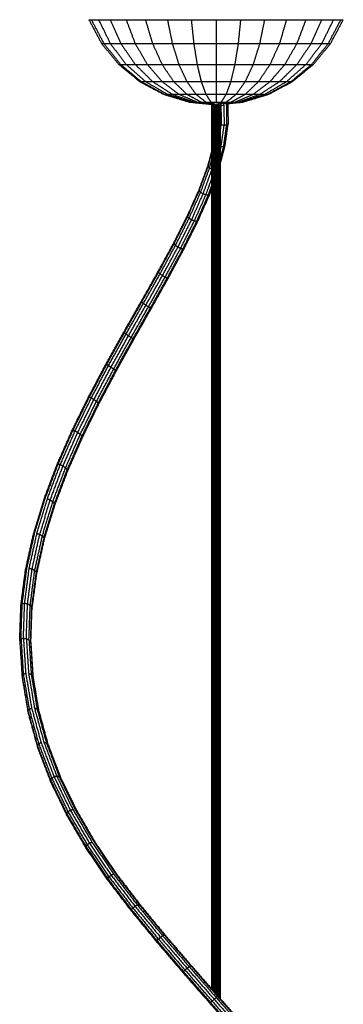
# Model space of a CAD drawing. Header units: millimetres. Extents: x 135 to 219, y 0 to 223.
# Tile 10 of 10: x 173 to 180, y 201 to 223. Entities that reach past the tile are written whole.
import ezdxf

# ---------------------------------------------------------------- set-up
doc = ezdxf.new("R2010")
doc.units = ezdxf.units.MM
doc.header["$MEASUREMENT"] = 0
doc.layers.add('Make2D$visible$lines', color=7, linetype='Continuous', true_color=0x000000)

msp = doc.modelspace()

# ---------------------------------------------------------------- linework, layer by layer
at = {"layer": 'Make2D$visible$lines'}
for points in [[(174.271, 222.622), (174.413, 222.355), (174.555, 222.089)], [(174.271, 222.622), (174.298, 222.622), (174.325, 222.622)], [(174.325, 222.622), (174.465, 222.355), (174.605, 222.089)], [(174.325, 222.622), (174.406, 222.622), (174.487, 222.622)], [(174.487, 222.622), (174.619, 222.355), (174.75, 222.089)], [(174.487, 222.622), (174.619, 222.622), (174.75, 222.622)], [(174.75, 222.622), (174.869, 222.355), (174.987, 222.089)], [(174.75, 222.622), (174.927, 222.622), (175.104, 222.622)], [(175.104, 222.622), (175.205, 222.355), (175.306, 222.089)], [(175.104, 222.622), (175.32, 222.622), (175.536, 222.622)], [(175.536, 222.622), (175.615, 222.355), (175.694, 222.089)], [(175.536, 222.622), (175.782, 222.622), (176.028, 222.622)], [(176.028, 222.622), (176.082, 222.355), (176.137, 222.089)], [(176.028, 222.622), (176.295, 222.622), (176.562, 222.622)], [(176.562, 222.622), (176.589, 222.355), (176.617, 222.089)], [(176.562, 222.622), (176.839, 222.622), (177.117, 222.622)], [(177.117, 222.622), (177.117, 222.355), (177.117, 222.089)], [(177.117, 222.622), (177.395, 222.622), (177.672, 222.622)], [(177.617, 222.089), (177.644, 222.355), (177.672, 222.622)], [(177.672, 222.622), (177.939, 222.622), (178.206, 222.622)], [(178.097, 222.089), (178.152, 222.355), (178.206, 222.622)], [(178.206, 222.622), (178.452, 222.622), (178.698, 222.622)], [(178.54, 222.089), (178.619, 222.355), (178.698, 222.622)], [(178.698, 222.622), (178.914, 222.622), (179.13, 222.622)], [(178.928, 222.089), (179.029, 222.355), (179.13, 222.622)], [(179.13, 222.622), (179.307, 222.622), (179.484, 222.622)], [(179.247, 222.089), (179.365, 222.355), (179.484, 222.622)], [(179.484, 222.089), (179.615, 222.355), (179.747, 222.622)], [(179.484, 222.622), (179.615, 222.622), (179.747, 222.622)], [(179.629, 222.089), (179.769, 222.355), (179.908, 222.622)], [(179.678, 222.089), (179.821, 222.355), (179.963, 222.622)], [(179.747, 222.622), (179.828, 222.622), (179.908, 222.622)], [(179.908, 222.622), (179.936, 222.622), (179.963, 222.622)], [(174.555, 222.089), (174.58, 222.089), (174.605, 222.089)], [(174.555, 222.089), (174.747, 221.856), (174.939, 221.622)], [(174.605, 222.089), (174.678, 222.089), (174.75, 222.089)], [(174.605, 222.089), (174.793, 221.856), (174.98, 221.622)], [(174.75, 222.089), (174.869, 222.089), (174.987, 222.089)], [(174.75, 222.089), (174.927, 221.856), (175.104, 221.622)], [(174.987, 222.089), (175.146, 222.089), (175.306, 222.089)], [(174.987, 222.089), (175.146, 221.856), (175.306, 221.622)], [(175.306, 222.089), (175.5, 222.089), (175.694, 222.089)], [(175.306, 222.089), (175.441, 221.856), (175.577, 221.622)], [(175.694, 222.089), (175.915, 222.089), (176.137, 222.089)], [(175.694, 222.089), (175.8, 221.856), (175.907, 221.622)], [(176.137, 222.089), (176.377, 222.089), (176.617, 222.089)], [(176.137, 222.089), (176.21, 221.856), (176.283, 221.622)], [(176.617, 222.089), (176.867, 222.089), (177.117, 222.089)], [(176.617, 222.089), (176.655, 221.856), (176.692, 221.622)], [(177.117, 222.089), (177.367, 222.089), (177.617, 222.089)], [(177.117, 222.089), (177.117, 221.856), (177.117, 221.622)], [(177.542, 221.622), (177.579, 221.856), (177.617, 222.089)], [(177.617, 222.089), (177.857, 222.089), (178.097, 222.089)], [(177.951, 221.622), (178.024, 221.856), (178.097, 222.089)], [(178.097, 222.089), (178.319, 222.089), (178.54, 222.089)], [(178.327, 221.622), (178.434, 221.856), (178.54, 222.089)], [(178.54, 222.089), (178.734, 222.089), (178.928, 222.089)], [(178.657, 221.622), (178.793, 221.856), (178.928, 222.089)], [(178.928, 222.089), (179.088, 222.089), (179.247, 222.089)], [(178.928, 221.622), (179.088, 221.856), (179.247, 222.089)], [(179.13, 221.622), (179.307, 221.856), (179.484, 222.089)], [(179.247, 222.089), (179.365, 222.089), (179.484, 222.089)], [(179.253, 221.622), (179.441, 221.856), (179.629, 222.089)], [(179.295, 221.622), (179.487, 221.856), (179.678, 222.089)], [(179.484, 222.089), (179.556, 222.089), (179.629, 222.089)], [(179.629, 222.089), (179.654, 222.089), (179.678, 222.089)], [(174.939, 221.622), (174.959, 221.622), (174.98, 221.622)], [(174.939, 221.622), (175.172, 221.431), (175.405, 221.239)], [(174.98, 221.622), (175.042, 221.622), (175.104, 221.622)], [(174.98, 221.622), (175.209, 221.431), (175.438, 221.239)], [(175.104, 221.622), (175.205, 221.622), (175.306, 221.622)], [(175.104, 221.622), (175.32, 221.431), (175.536, 221.239)], [(175.306, 221.622), (175.441, 221.622), (175.577, 221.622)], [(175.306, 221.622), (175.5, 221.431), (175.694, 221.239)], [(175.577, 221.622), (175.742, 221.622), (175.907, 221.622)], [(175.577, 221.622), (175.742, 221.431), (175.907, 221.239)], [(175.907, 221.622), (176.095, 221.622), (176.283, 221.622)], [(175.907, 221.622), (176.036, 221.431), (176.166, 221.239)], [(176.283, 221.622), (176.488, 221.622), (176.692, 221.622)], [(176.283, 221.622), (176.373, 221.431), (176.462, 221.239)], [(176.692, 221.622), (176.904, 221.622), (177.117, 221.622)], [(176.692, 221.622), (176.737, 221.431), (176.783, 221.239)], [(177.117, 221.622), (177.329, 221.622), (177.542, 221.622)], [(177.117, 221.622), (177.117, 221.431), (177.117, 221.239)], [(177.451, 221.239), (177.496, 221.431), (177.542, 221.622)], [(177.542, 221.622), (177.746, 221.622), (177.951, 221.622)], [(177.772, 221.239), (177.861, 221.431), (177.951, 221.622)], [(177.951, 221.622), (178.139, 221.622), (178.327, 221.622)], [(178.068, 221.239), (178.198, 221.431), (178.327, 221.622)], [(178.327, 221.622), (178.492, 221.622), (178.657, 221.622)], [(178.327, 221.239), (178.492, 221.431), (178.657, 221.622)], [(178.54, 221.239), (178.734, 221.431), (178.928, 221.622)], [(178.657, 221.622), (178.793, 221.622), (178.928, 221.622)], [(178.698, 221.239), (178.914, 221.431), (179.13, 221.622)], [(178.796, 221.239), (179.025, 221.431), (179.253, 221.622)], [(178.829, 221.239), (179.062, 221.431), (179.295, 221.622)], [(178.928, 221.622), (179.029, 221.622), (179.13, 221.622)], [(179.13, 221.622), (179.192, 221.622), (179.253, 221.622)], [(179.253, 221.622), (179.274, 221.622), (179.295, 221.622)], [(175.405, 221.239), (175.422, 221.239), (175.438, 221.239)], [(175.405, 221.239), (175.672, 221.097), (175.938, 220.954)], [(175.438, 221.239), (175.487, 221.239), (175.536, 221.239)], [(175.438, 221.239), (175.699, 221.097), (175.961, 220.954)], [(175.536, 221.239), (175.615, 221.239), (175.694, 221.239)], [(175.536, 221.239), (175.782, 221.097), (176.028, 220.954)], [(175.694, 221.239), (175.8, 221.239), (175.907, 221.239)], [(175.694, 221.239), (175.915, 221.097), (176.137, 220.954)], [(175.907, 221.239), (176.036, 221.239), (176.166, 221.239)], [(175.907, 221.239), (176.095, 221.097), (176.283, 220.954)], [(176.166, 221.239), (176.314, 221.239), (176.462, 221.239)], [(176.166, 221.239), (176.314, 221.097), (176.462, 220.954)], [(176.462, 221.239), (176.623, 221.239), (176.783, 221.239)], [(176.462, 221.239), (176.564, 221.097), (176.666, 220.954)], [(176.783, 221.239), (176.95, 221.239), (177.117, 221.239)], [(176.783, 221.239), (176.835, 221.097), (176.887, 220.954)], [(177.117, 221.239), (177.284, 221.239), (177.451, 221.239)], [(177.117, 221.239), (177.117, 221.097), (177.117, 220.954)], [(177.347, 220.954), (177.399, 221.097), (177.451, 221.239)], [(177.451, 221.239), (177.611, 221.239), (177.772, 221.239)], [(177.568, 220.954), (177.67, 221.097), (177.772, 221.239)], [(177.772, 221.239), (177.92, 221.239), (178.068, 221.239)], [(177.772, 220.954), (177.92, 221.097), (178.068, 221.239)], [(177.951, 220.954), (178.139, 221.097), (178.327, 221.239)], [(178.068, 221.239), (178.198, 221.239), (178.327, 221.239)], [(178.097, 220.954), (178.319, 221.097), (178.54, 221.239)], [(178.206, 220.954), (178.452, 221.097), (178.698, 221.239)], [(178.273, 220.954), (178.534, 221.097), (178.796, 221.239)], [(178.296, 220.954), (178.562, 221.097), (178.829, 221.239)], [(178.327, 221.239), (178.434, 221.239), (178.54, 221.239)], [(178.54, 221.239), (178.619, 221.239), (178.698, 221.239)], [(178.698, 221.239), (178.747, 221.239), (178.796, 221.239)], [(178.796, 221.239), (178.812, 221.239), (178.829, 221.239)], [(175.938, 220.954), (175.949, 220.954), (175.961, 220.954)], [(175.938, 220.954), (176.227, 220.867), (176.516, 220.779)], [(175.961, 220.954), (175.994, 220.954), (176.028, 220.954)], [(175.961, 220.954), (176.244, 220.867), (176.527, 220.779)], [(176.028, 220.954), (176.082, 220.954), (176.137, 220.954)], [(176.028, 220.954), (176.295, 220.867), (176.562, 220.779)], [(176.137, 220.954), (176.21, 220.954), (176.283, 220.954)], [(176.137, 220.954), (176.377, 220.867), (176.617, 220.779)], [(176.283, 220.954), (176.373, 220.954), (176.462, 220.954)], [(176.283, 220.954), (176.488, 220.867), (176.692, 220.779)], [(176.462, 220.954), (176.564, 220.954), (176.666, 220.954)], [(176.462, 220.954), (176.623, 220.867), (176.783, 220.779)], [(176.516, 220.779), (176.522, 220.779), (176.527, 220.779)], [(176.516, 220.779), (176.769, 220.754), (177.021, 220.729)], [(176.527, 220.779), (176.545, 220.779), (176.562, 220.779)], [(176.527, 220.779), (176.775, 220.754), (177.023, 220.729)], [(176.562, 220.779), (176.589, 220.779), (176.617, 220.779)], [(176.562, 220.779), (176.795, 220.754), (177.028, 220.729)], [(176.617, 220.779), (176.655, 220.779), (176.692, 220.779)], [(176.617, 220.779), (176.827, 220.754), (177.037, 220.729)], [(176.666, 220.954), (176.776, 220.954), (176.887, 220.954)], [(176.666, 220.954), (176.776, 220.867), (176.887, 220.779)], [(176.692, 220.779), (176.737, 220.779), (176.783, 220.779)], [(176.692, 220.779), (176.871, 220.754), (177.049, 220.729)], [(176.783, 220.779), (176.835, 220.779), (176.887, 220.779)], [(176.783, 220.779), (176.923, 220.754), (177.064, 220.729)], [(176.887, 220.954), (177.002, 220.954), (177.117, 220.954)], [(176.887, 220.954), (176.943, 220.867), (177, 220.779)], [(176.887, 220.779), (176.943, 220.779), (177, 220.779)], [(176.887, 220.779), (176.984, 220.754), (177.08, 220.729)], [(177, 220.779), (177.058, 220.779), (177.117, 220.779)], [(177, 220.779), (177.049, 220.754), (177.098, 220.729)], [(177.117, 220.954), (177.232, 220.954), (177.347, 220.954)], [(177.117, 220.954), (177.117, 220.867), (177.117, 220.779)], [(177.117, 220.779), (177.176, 220.779), (177.234, 220.779)], [(177.117, 220.779), (177.117, 220.767), (177.117, 220.754)], [(177.145, 220.734), (177.19, 220.757), (177.234, 220.779)], [(177.163, 220.743), (177.164, 220.738), (177.165, 220.732)], [(177.164, 220.744), (177.165, 220.735), (177.167, 220.726)], [(177.211, 220.749), (177.218, 220.729), (177.224, 220.71)], [(177.217, 220.746), (177.221, 220.728), (177.224, 220.71)], [(177.224, 220.748), (177.286, 220.763), (177.347, 220.779)], [(177.234, 220.779), (177.291, 220.867), (177.347, 220.954)], [(177.234, 220.779), (177.291, 220.779), (177.347, 220.779)], [(177.281, 220.749), (177.285, 220.727), (177.29, 220.705)], [(177.29, 220.751), (177.37, 220.765), (177.451, 220.779)], [(177.339, 220.751), (177.343, 220.732), (177.347, 220.713)], [(177.346, 220.752), (177.444, 220.766), (177.542, 220.779)], [(177.347, 220.954), (177.458, 220.954), (177.568, 220.954)], [(177.347, 220.779), (177.458, 220.867), (177.568, 220.954)], [(177.347, 220.779), (177.399, 220.779), (177.451, 220.779)], [(177.373, 220.75), (177.376, 220.74), (177.379, 220.73)], [(177.375, 220.751), (177.496, 220.765), (177.617, 220.779)], [(177.375, 220.751), (177.377, 220.74), (177.379, 220.73)], [(177.379, 220.748), (177.526, 220.764), (177.672, 220.779)], [(177.379, 220.746), (177.543, 220.763), (177.706, 220.779)], [(177.379, 220.746), (177.548, 220.762), (177.718, 220.779)], [(177.379, 220.748), (177.379, 220.739), (177.379, 220.73)], [(177.451, 220.779), (177.611, 220.867), (177.772, 220.954)], [(177.451, 220.779), (177.496, 220.779), (177.542, 220.779)], [(177.542, 220.779), (177.746, 220.867), (177.951, 220.954)], [(177.542, 220.779), (177.579, 220.779), (177.617, 220.779)], [(177.568, 220.954), (177.67, 220.954), (177.772, 220.954)], [(177.617, 220.779), (177.857, 220.867), (178.097, 220.954)], [(177.617, 220.779), (177.644, 220.779), (177.672, 220.779)], [(177.672, 220.779), (177.939, 220.867), (178.206, 220.954)], [(177.672, 220.779), (177.689, 220.779), (177.706, 220.779)], [(177.706, 220.779), (177.99, 220.867), (178.273, 220.954)], [(177.706, 220.779), (177.712, 220.779), (177.718, 220.779)], [(177.718, 220.779), (178.007, 220.867), (178.296, 220.954)], [(177.772, 220.954), (177.861, 220.954), (177.951, 220.954)], [(177.951, 220.954), (178.024, 220.954), (178.097, 220.954)], [(178.097, 220.954), (178.152, 220.954), (178.206, 220.954)], [(178.206, 220.954), (178.24, 220.954), (178.273, 220.954)], [(178.273, 220.954), (178.285, 220.954), (178.296, 220.954)], [(177.021, 200.931), (177.021, 210.83), (177.021, 220.73)], [(177.023, 200.93), (177.023, 210.83), (177.023, 220.729)], [(177.025, 200.927), (177.025, 210.828), (177.025, 220.73)], [(177.028, 200.923), (177.028, 210.826), (177.028, 220.729)], [(177.032, 200.919), (177.032, 210.824), (177.032, 220.73)], [(177.037, 200.913), (177.037, 210.821), (177.037, 220.729)], [(177.043, 200.907), (177.043, 210.819), (177.043, 220.73)], [(177.049, 200.9), (177.049, 210.815), (177.049, 220.729)], [(177.056, 200.892), (177.056, 210.81), (177.056, 220.728)], [(177.064, 200.883), (177.064, 210.806), (177.064, 220.729)], [(177.072, 200.874), (177.072, 210.801), (177.072, 220.728)], [(177.08, 200.864), (177.08, 210.797), (177.08, 220.729)], [(177.089, 200.854), (177.089, 210.791), (177.089, 220.727)], [(177.098, 200.844), (177.098, 210.787), (177.098, 220.729)], [(177.108, 200.833), (177.108, 210.779), (177.108, 220.725)], [(177.117, 200.822), (177.117, 210.771), (177.117, 220.72)], [(177.126, 200.811), (177.126, 210.768), (177.126, 220.725)], [(177.135, 220.729), (177.135, 220.725), (177.135, 220.722)], [(177.136, 200.801), (177.136, 210.761), (177.136, 220.722)], [(177.145, 200.79), (177.145, 210.757), (177.145, 220.723)], [(177.151, 220.737), (177.159, 220.731), (177.167, 220.726)], [(177.154, 200.78), (177.154, 210.752), (177.154, 220.724)], [(177.162, 200.771), (177.162, 210.748), (177.162, 220.724)], [(177.167, 220.726), (177.196, 220.718), (177.224, 220.71)], [(177.167, 220.725), (177.169, 220.635), (177.17, 220.546)], [(177.17, 200.761), (177.17, 210.654), (177.17, 220.546)], [(177.178, 200.753), (177.178, 210.738), (177.178, 220.723)], [(177.185, 200.745), (177.185, 210.733), (177.185, 220.721)], [(177.191, 200.738), (177.191, 210.728), (177.191, 220.719)], [(177.197, 200.731), (177.197, 210.724), (177.197, 220.718)], [(177.202, 200.726), (177.202, 210.721), (177.202, 220.716)], [(177.206, 200.721), (177.206, 210.718), (177.206, 220.715)], [(177.209, 200.718), (177.209, 210.716), (177.209, 220.714)], [(177.211, 200.715), (177.211, 210.714), (177.211, 220.714)], [(177.212, 200.713), (177.212, 210.713), (177.212, 220.713)], [(177.224, 220.71), (177.228, 220.491), (177.231, 220.272)], [(177.224, 220.71), (177.257, 220.708), (177.29, 220.705)], [(177.29, 220.705), (177.293, 220.484), (177.297, 220.264)], [(177.347, 220.713), (177.363, 220.721), (177.379, 220.73)], [(177.347, 220.713), (177.35, 220.491), (177.354, 220.269)], [(177.379, 220.73), (177.383, 220.508), (177.386, 220.286)], [(177.212, 220.278), (177.222, 220.275), (177.231, 220.272)], [(177.212, 220.136), (177.222, 220.204), (177.231, 220.272)], [(177.23, 219.782), (177.264, 220.023), (177.297, 220.264)], [(177.231, 220.272), (177.264, 220.268), (177.297, 220.264)], [(177.286, 219.784), (177.32, 220.026), (177.354, 220.269)], [(177.297, 220.264), (177.325, 220.266), (177.354, 220.269)], [(177.318, 219.799), (177.352, 220.042), (177.386, 220.286)], [(177.354, 220.269), (177.37, 220.277), (177.386, 220.286)], [(176.937, 219.361), (176.979, 219.518), (177.021, 219.674)], [(176.939, 219.336), (176.98, 219.491), (177.021, 219.646)], [(177.212, 219.4), (177.265, 219.599), (177.318, 219.799)], [(177.212, 219.785), (177.221, 219.783), (177.23, 219.782)], [(177.212, 219.504), (177.249, 219.644), (177.286, 219.784)], [(177.212, 219.715), (177.221, 219.748), (177.23, 219.782)], [(177.23, 219.782), (177.258, 219.783), (177.286, 219.784)], [(177.286, 219.784), (177.302, 219.791), (177.318, 219.799)], [(176.972, 219.306), (176.997, 219.399), (177.021, 219.492)], [(176.736, 218.816), (176.837, 219.088), (176.937, 219.361)], [(176.738, 218.791), (176.838, 219.064), (176.939, 219.336)], [(176.772, 218.76), (176.872, 219.033), (176.972, 219.306)], [(176.828, 218.729), (176.925, 218.995), (177.021, 219.26)], [(176.937, 219.361), (176.938, 219.349), (176.939, 219.336)], [(176.939, 219.336), (176.955, 219.321), (176.972, 219.306)], [(176.972, 219.306), (176.997, 219.294), (177.021, 219.282)], [(176.891, 218.708), (176.956, 218.887), (177.021, 219.066)], [(176.477, 218.236), (176.606, 218.526), (176.736, 218.816)], [(176.48, 218.214), (176.609, 218.502), (176.738, 218.791)], [(176.514, 218.181), (176.643, 218.471), (176.772, 218.76)], [(176.736, 218.816), (176.737, 218.804), (176.738, 218.791)], [(176.738, 218.791), (176.755, 218.776), (176.772, 218.76)], [(176.772, 218.76), (176.8, 218.745), (176.828, 218.729)], [(176.945, 218.703), (176.983, 218.808), (177.021, 218.913)], [(176.975, 218.713), (176.998, 218.777), (177.021, 218.842)], [(176.57, 218.148), (176.699, 218.439), (176.828, 218.729)], [(176.632, 218.123), (176.762, 218.416), (176.891, 218.708)], [(176.684, 218.112), (176.814, 218.407), (176.945, 218.703)], [(176.712, 218.119), (176.843, 218.416), (176.975, 218.713)], [(176.828, 218.729), (176.859, 218.719), (176.891, 218.708)], [(176.891, 218.708), (176.918, 218.705), (176.945, 218.703)], [(176.169, 217.625), (176.323, 217.931), (176.477, 218.236)], [(176.174, 217.605), (176.327, 217.909), (176.48, 218.214)], [(176.209, 217.573), (176.362, 217.877), (176.514, 218.181)], [(176.264, 217.537), (176.417, 217.842), (176.57, 218.148)], [(176.325, 217.508), (176.478, 217.815), (176.632, 218.123)], [(176.375, 217.492), (176.529, 217.802), (176.684, 218.112)], [(176.4, 217.496), (176.556, 217.808), (176.712, 218.119)], [(176.477, 218.236), (176.479, 218.225), (176.48, 218.214)], [(176.48, 218.214), (176.497, 218.197), (176.514, 218.181)], [(176.514, 218.181), (176.542, 218.165), (176.57, 218.148)], [(176.57, 218.148), (176.601, 218.135), (176.632, 218.123)], [(176.632, 218.123), (176.658, 218.117), (176.684, 218.112)], [(175.821, 216.985), (175.995, 217.305), (176.169, 217.625)], [(175.828, 216.968), (176.001, 217.286), (176.174, 217.605)], [(175.864, 216.936), (176.036, 217.254), (176.209, 217.573)], [(175.919, 216.899), (176.092, 217.218), (176.264, 217.537)], [(175.979, 216.866), (176.152, 217.187), (176.325, 217.508)], [(176.027, 216.846), (176.201, 217.169), (176.375, 217.492)], [(176.05, 216.845), (176.225, 217.17), (176.4, 217.496)], [(176.169, 217.625), (176.171, 217.615), (176.174, 217.605)], [(176.174, 217.605), (176.191, 217.589), (176.209, 217.573)], [(176.209, 217.573), (176.236, 217.555), (176.264, 217.537)], [(176.264, 217.537), (176.294, 217.522), (176.325, 217.508)], [(176.325, 217.508), (176.35, 217.5), (176.375, 217.492)], [(175.445, 216.318), (175.633, 216.652), (175.821, 216.985)], [(175.454, 216.305), (175.641, 216.636), (175.828, 216.968)], [(175.492, 216.275), (175.678, 216.606), (175.864, 216.936)], [(175.547, 216.236), (175.733, 216.568), (175.919, 216.899)], [(175.606, 216.2), (175.792, 216.533), (175.979, 216.866)], [(175.651, 216.175), (175.839, 216.511), (176.027, 216.846)], [(175.672, 216.169), (175.861, 216.507), (176.05, 216.845)], [(175.821, 216.985), (175.825, 216.977), (175.828, 216.968)], [(175.828, 216.968), (175.846, 216.952), (175.864, 216.936)], [(175.864, 216.936), (175.892, 216.918), (175.919, 216.899)], [(175.919, 216.899), (175.949, 216.882), (175.979, 216.866)], [(175.979, 216.866), (176.003, 216.856), (176.027, 216.846)], [(176.027, 216.846), (176.038, 216.845), (176.05, 216.845)], [(175.052, 215.627), (175.248, 215.973), (175.445, 216.318)], [(175.064, 215.618), (175.259, 215.961), (175.454, 216.305)], [(175.104, 215.59), (175.298, 215.932), (175.492, 216.275)], [(175.159, 215.552), (175.353, 215.894), (175.547, 216.236)], [(175.217, 215.513), (175.411, 215.856), (175.606, 216.2)], [(175.26, 215.483), (175.456, 215.829), (175.651, 216.175)], [(175.278, 215.472), (175.475, 215.82), (175.672, 216.169)], [(175.445, 216.318), (175.45, 216.311), (175.454, 216.305)], [(175.454, 216.305), (175.473, 216.29), (175.492, 216.275)], [(175.492, 216.275), (175.52, 216.256), (175.547, 216.236)], [(175.547, 216.236), (175.576, 216.218), (175.606, 216.2)], [(175.606, 216.2), (175.628, 216.188), (175.651, 216.175)], [(175.651, 216.175), (175.662, 216.172), (175.672, 216.169)], [(174.654, 214.914), (174.853, 215.27), (175.052, 215.627)], [(174.669, 214.909), (174.867, 215.263), (175.064, 215.618)], [(174.711, 214.885), (174.907, 215.237), (175.104, 215.59)], [(174.768, 214.847), (174.964, 215.199), (175.159, 215.552)], [(174.825, 214.806), (175.021, 215.159), (175.217, 215.513)], [(174.866, 214.773), (175.063, 215.128), (175.26, 215.483)], [(174.882, 214.756), (175.08, 215.114), (175.278, 215.472)], [(175.064, 215.618), (175.084, 215.604), (175.104, 215.59)], [(175.104, 215.59), (175.131, 215.571), (175.159, 215.552)], [(175.159, 215.552), (175.188, 215.532), (175.217, 215.513)], [(175.217, 215.513), (175.239, 215.498), (175.26, 215.483)], [(175.26, 215.483), (175.269, 215.478), (175.278, 215.472)], [(174.265, 214.181), (174.46, 214.547), (174.654, 214.914)], [(174.283, 214.182), (174.476, 214.545), (174.669, 214.909)], [(174.327, 214.161), (174.519, 214.523), (174.711, 214.885)], [(174.385, 214.125), (174.576, 214.486), (174.768, 214.847)], [(174.441, 214.082), (174.633, 214.444), (174.825, 214.806)], [(174.669, 214.909), (174.69, 214.897), (174.711, 214.885)], [(174.711, 214.885), (174.739, 214.866), (174.768, 214.847)], [(174.768, 214.847), (174.796, 214.826), (174.825, 214.806)], [(174.825, 214.806), (174.846, 214.789), (174.866, 214.773)], [(174.482, 214.045), (174.674, 214.409), (174.866, 214.773)], [(174.494, 214.024), (174.688, 214.39), (174.882, 214.756)], [(174.866, 214.773), (174.874, 214.764), (174.882, 214.756)], [(173.896, 213.431), (174.081, 213.806), (174.265, 214.181)], [(173.917, 213.438), (174.1, 213.81), (174.283, 214.182)], [(173.963, 213.421), (174.145, 213.791), (174.327, 214.161)], [(174.283, 214.182), (174.305, 214.171), (174.327, 214.161)], [(174.327, 214.161), (174.356, 214.143), (174.385, 214.125)], [(174.022, 213.387), (174.204, 213.756), (174.385, 214.125)], [(174.079, 213.345), (174.26, 213.714), (174.441, 214.082)], [(174.118, 213.304), (174.3, 213.675), (174.482, 214.045)], [(174.129, 213.278), (174.311, 213.651), (174.494, 214.024)], [(174.385, 214.125), (174.413, 214.104), (174.441, 214.082)], [(174.441, 214.082), (174.461, 214.064), (174.482, 214.045)], [(174.482, 214.045), (174.488, 214.035), (174.494, 214.024)], [(173.56, 212.668), (173.728, 213.05), (173.896, 213.431)], [(173.583, 212.679), (173.75, 213.058), (173.917, 213.438)], [(173.631, 212.668), (173.797, 213.045), (173.963, 213.421)], [(173.692, 212.637), (173.857, 213.012), (174.022, 213.387)], [(173.749, 212.595), (173.914, 212.97), (174.079, 213.345)], [(173.787, 212.552), (173.953, 212.928), (174.118, 213.304)], [(173.796, 212.521), (173.962, 212.899), (174.129, 213.278)], [(173.896, 213.431), (173.907, 213.434), (173.917, 213.438)], [(173.917, 213.438), (173.94, 213.429), (173.963, 213.421)], [(173.963, 213.421), (173.993, 213.404), (174.022, 213.387)], [(174.022, 213.387), (174.051, 213.366), (174.079, 213.345)], [(174.079, 213.345), (174.099, 213.325), (174.118, 213.304)], [(174.118, 213.304), (174.123, 213.291), (174.129, 213.278)], [(173.268, 211.893), (173.414, 212.28), (173.56, 212.668)], [(173.293, 211.91), (173.438, 212.294), (173.583, 212.679)], [(173.343, 211.904), (173.487, 212.286), (173.631, 212.668)], [(173.406, 211.876), (173.549, 212.257), (173.692, 212.637)], [(173.463, 211.835), (173.606, 212.215), (173.749, 212.595)], [(173.56, 212.668), (173.572, 212.674), (173.583, 212.679)], [(173.583, 212.679), (173.607, 212.674), (173.631, 212.668)], [(173.631, 212.668), (173.662, 212.653), (173.692, 212.637)], [(173.692, 212.637), (173.721, 212.616), (173.749, 212.595)], [(173.749, 212.595), (173.768, 212.573), (173.787, 212.552)], [(173.501, 211.791), (173.644, 212.172), (173.787, 212.552)], [(173.508, 211.756), (173.652, 212.138), (173.796, 212.521)], [(173.787, 212.552), (173.792, 212.537), (173.796, 212.521)], [(173.03, 211.109), (173.149, 211.501), (173.268, 211.893)], [(173.057, 211.131), (173.175, 211.52), (173.293, 211.91)], [(173.109, 211.13), (173.226, 211.517), (173.343, 211.904)], [(173.172, 211.107), (173.289, 211.492), (173.406, 211.876)], [(173.23, 211.068), (173.347, 211.452), (173.463, 211.835)], [(173.267, 211.023), (173.384, 211.407), (173.501, 211.791)], [(173.268, 211.893), (173.281, 211.901), (173.293, 211.91)], [(173.274, 210.985), (173.391, 211.37), (173.508, 211.756)], [(173.343, 211.904), (173.374, 211.89), (173.406, 211.876)], [(173.406, 211.876), (173.434, 211.856), (173.463, 211.835)], [(173.463, 211.835), (173.482, 211.813), (173.501, 211.791)], [(173.501, 211.791), (173.504, 211.773), (173.508, 211.756)], [(172.855, 210.319), (172.943, 210.714), (173.03, 211.109)], [(172.883, 210.345), (172.97, 210.738), (173.057, 211.131)], [(172.936, 210.351), (173.022, 210.74), (173.109, 211.13)], [(173.001, 210.333), (173.086, 210.72), (173.172, 211.107)], [(173.03, 211.109), (173.043, 211.12), (173.057, 211.131)], [(173.059, 210.296), (173.145, 210.682), (173.23, 211.068)], [(173.109, 211.13), (173.14, 211.119), (173.172, 211.107)], [(173.172, 211.107), (173.201, 211.088), (173.23, 211.068)], [(173.23, 211.068), (173.249, 211.046), (173.267, 211.023)], [(173.096, 210.251), (173.182, 210.637), (173.267, 211.023)], [(173.102, 210.21), (173.188, 210.597), (173.274, 210.985)], [(173.267, 211.023), (173.271, 211.004), (173.274, 210.985)], [(172.751, 209.525), (172.803, 209.922), (172.855, 210.319)], [(172.779, 209.557), (172.831, 209.951), (172.883, 210.345)], [(172.833, 209.567), (172.885, 209.959), (172.936, 210.351)], [(172.855, 210.319), (172.869, 210.332), (172.883, 210.345)], [(172.899, 209.555), (172.95, 209.944), (173.001, 210.333)], [(172.936, 210.351), (172.968, 210.342), (173.001, 210.333)], [(172.958, 209.522), (173.009, 209.909), (173.059, 210.296)], [(172.994, 209.478), (173.045, 209.864), (173.096, 210.251)], [(172.999, 209.434), (173.051, 209.822), (173.102, 210.21)], [(173.001, 210.333), (173.03, 210.315), (173.059, 210.296)], [(173.059, 210.296), (173.078, 210.274), (173.096, 210.251)], [(173.096, 210.251), (173.099, 210.231), (173.102, 210.21)], [(172.723, 208.732), (172.737, 209.128), (172.751, 209.525)], [(172.751, 209.525), (172.765, 209.541), (172.779, 209.557)], [(172.752, 208.767), (172.765, 209.162), (172.779, 209.557)], [(172.779, 209.557), (172.806, 209.562), (172.833, 209.567)], [(172.806, 208.783), (172.82, 209.175), (172.833, 209.567)], [(172.833, 209.567), (172.866, 209.561), (172.899, 209.555)], [(172.871, 208.776), (172.885, 209.165), (172.899, 209.555)], [(172.899, 209.555), (172.928, 209.538), (172.958, 209.522)], [(172.93, 208.747), (172.944, 209.134), (172.958, 209.522)], [(172.958, 209.522), (172.976, 209.5), (172.994, 209.478)], [(172.967, 208.704), (172.981, 209.091), (172.994, 209.478)], [(172.972, 208.66), (172.986, 209.047), (172.999, 209.434)], [(172.994, 209.478), (172.997, 209.456), (172.999, 209.434)], [(172.723, 208.732), (172.737, 208.749), (172.752, 208.767)], [(172.723, 208.732), (172.749, 208.336), (172.775, 207.94)], [(172.752, 208.767), (172.779, 208.775), (172.806, 208.783)], [(172.752, 208.767), (172.777, 208.373), (172.803, 207.979)], [(172.806, 208.783), (172.831, 208.391), (172.857, 208)], [(172.806, 208.783), (172.838, 208.779), (172.871, 208.776)], [(172.871, 208.776), (172.897, 208.387), (172.922, 207.998)], [(172.871, 208.776), (172.901, 208.761), (172.93, 208.747)], [(172.93, 208.747), (172.955, 208.36), (172.981, 207.974)], [(172.93, 208.747), (172.949, 208.726), (172.967, 208.704)], [(172.967, 208.704), (172.992, 208.319), (173.017, 207.934)], [(172.967, 208.704), (172.969, 208.682), (172.972, 208.66)], [(172.972, 208.66), (172.996, 208.289), (173.02, 207.919)], [(172.775, 207.94), (172.789, 207.959), (172.803, 207.979)], [(172.803, 207.979), (172.83, 207.989), (172.857, 208)], [(172.803, 207.979), (172.869, 207.587), (172.936, 207.195)], [(172.857, 208), (172.923, 207.61), (172.989, 207.221)], [(172.922, 207.998), (172.988, 207.611), (173.053, 207.225)], [(172.922, 207.998), (172.951, 207.986), (172.981, 207.974)], [(172.981, 207.974), (173.046, 207.59), (173.111, 207.205)], [(172.981, 207.974), (172.999, 207.954), (173.017, 207.934)], [(172.775, 207.94), (172.841, 207.547), (172.907, 207.154)], [(172.775, 207.94), (172.777, 207.918), (172.779, 207.895)], [(172.779, 207.895), (172.845, 207.502), (172.912, 207.109)], [(173.017, 207.934), (173.082, 207.551), (173.146, 207.169)], [(172.907, 207.154), (172.921, 207.175), (172.936, 207.195)], [(172.907, 207.154), (173.014, 206.765), (173.121, 206.376)], [(172.907, 207.154), (172.909, 207.132), (172.912, 207.109)], [(172.912, 207.109), (173.018, 206.721), (173.124, 206.333)], [(172.936, 207.195), (172.962, 207.208), (172.989, 207.221)], [(172.936, 207.195), (173.042, 206.807), (173.149, 206.419)], [(172.989, 207.221), (173.095, 206.835), (173.201, 206.448)], [(173.053, 207.225), (173.158, 206.841), (173.264, 206.458)], [(173.053, 207.225), (173.082, 207.215), (173.111, 207.205)], [(173.111, 207.205), (173.215, 206.825), (173.32, 206.444)], [(173.111, 207.205), (173.128, 207.187), (173.146, 207.169)], [(173.146, 207.169), (173.25, 206.79), (173.354, 206.411)], [(173.149, 206.419), (173.175, 206.434), (173.201, 206.448)], [(173.201, 206.448), (173.346, 206.067), (173.491, 205.686)], [(173.264, 206.458), (173.408, 206.079), (173.551, 205.7)], [(173.264, 206.458), (173.292, 206.451), (173.32, 206.444)], [(173.32, 206.444), (173.463, 206.068), (173.605, 205.692)], [(173.32, 206.444), (173.337, 206.427), (173.354, 206.411)], [(173.121, 206.376), (173.135, 206.397), (173.149, 206.419)], [(173.121, 206.376), (173.266, 205.993), (173.412, 205.61)], [(173.121, 206.376), (173.123, 206.355), (173.124, 206.333)], [(173.124, 206.333), (173.27, 205.951), (173.415, 205.568)], [(173.149, 206.419), (173.294, 206.036), (173.44, 205.653)], [(173.354, 206.411), (173.496, 206.037), (173.638, 205.663)], [(173.412, 205.61), (173.426, 205.631), (173.44, 205.653)], [(173.412, 205.61), (173.594, 205.233), (173.776, 204.857)], [(173.412, 205.61), (173.413, 205.589), (173.415, 205.568)], [(173.415, 205.568), (173.596, 205.193), (173.777, 204.818)], [(173.44, 205.653), (173.465, 205.669), (173.491, 205.686)], [(173.44, 205.653), (173.622, 205.276), (173.803, 204.9)], [(173.491, 205.686), (173.521, 205.693), (173.551, 205.7)], [(173.491, 205.686), (173.672, 205.311), (173.853, 204.935)], [(173.551, 205.7), (173.732, 205.327), (173.912, 204.954)], [(173.551, 205.7), (173.578, 205.696), (173.605, 205.692)], [(173.605, 205.692), (173.784, 205.322), (173.963, 204.952)], [(173.605, 205.692), (173.622, 205.677), (173.638, 205.663)], [(173.638, 205.663), (173.816, 205.295), (173.994, 204.928)], [(173.776, 204.857), (173.79, 204.878), (173.803, 204.9)], [(173.803, 204.9), (173.828, 204.918), (173.853, 204.935)], [(173.803, 204.9), (174.018, 204.531), (174.233, 204.163)], [(173.853, 204.935), (173.882, 204.945), (173.912, 204.954)], [(173.853, 204.935), (174.068, 204.568), (174.282, 204.2)], [(173.912, 204.954), (174.125, 204.589), (174.338, 204.223)], [(173.963, 204.952), (174.175, 204.589), (174.386, 204.226)], [(173.963, 204.952), (173.978, 204.94), (173.994, 204.928)], [(173.994, 204.928), (174.204, 204.567), (174.414, 204.207)], [(173.776, 204.857), (173.99, 204.489), (174.205, 204.121)], [(173.776, 204.857), (173.776, 204.837), (173.777, 204.818)], [(173.777, 204.818), (173.991, 204.452), (174.205, 204.086)], [(174.282, 204.2), (174.31, 204.212), (174.338, 204.223)], [(174.338, 204.223), (174.58, 203.867), (174.822, 203.51)], [(174.386, 204.226), (174.626, 203.871), (174.866, 203.517)], [(174.386, 204.226), (174.4, 204.216), (174.414, 204.207)], [(174.205, 204.121), (174.219, 204.142), (174.233, 204.163)], [(174.205, 204.121), (174.449, 203.763), (174.692, 203.404)], [(174.205, 204.086), (174.205, 204.103), (174.205, 204.121)], [(174.205, 204.086), (174.447, 203.729), (174.689, 203.373)], [(174.233, 204.163), (174.258, 204.182), (174.282, 204.2)], [(174.233, 204.163), (174.477, 203.804), (174.721, 203.445)], [(174.282, 204.2), (174.525, 203.842), (174.768, 203.483)], [(174.414, 204.207), (174.652, 203.855), (174.891, 203.503)], [(174.689, 203.373), (174.691, 203.389), (174.692, 203.404)], [(174.689, 203.373), (174.954, 203.027), (175.219, 202.681)], [(174.692, 203.404), (174.706, 203.424), (174.721, 203.445)], [(174.692, 203.404), (174.958, 203.056), (175.225, 202.708)], [(174.721, 203.445), (174.744, 203.464), (174.768, 203.483)], [(174.721, 203.445), (174.988, 203.096), (175.255, 202.747)], [(174.768, 203.483), (174.795, 203.497), (174.822, 203.51)], [(174.768, 203.483), (175.035, 203.135), (175.302, 202.786)], [(174.822, 203.51), (175.087, 203.163), (175.353, 202.816)], [(174.866, 203.517), (175.13, 203.172), (175.394, 202.827)], [(174.866, 203.517), (174.879, 203.51), (174.891, 203.503)], [(174.891, 203.503), (175.153, 203.161), (175.415, 202.819)], [(175.219, 202.681), (175.222, 202.695), (175.225, 202.708)], [(175.219, 202.681), (175.502, 202.337), (175.785, 201.993)], [(175.225, 202.708), (175.24, 202.727), (175.255, 202.747)], [(175.225, 202.708), (175.509, 202.362), (175.794, 202.016)], [(175.255, 202.747), (175.278, 202.766), (175.302, 202.786)], [(175.255, 202.747), (175.54, 202.4), (175.826, 202.053)], [(175.302, 202.786), (175.327, 202.801), (175.353, 202.816)], [(175.302, 202.786), (175.587, 202.44), (175.872, 202.093)], [(175.353, 202.816), (175.373, 202.821), (175.394, 202.827)], [(175.353, 202.816), (175.637, 202.471), (175.921, 202.126)], [(175.394, 202.827), (175.676, 202.485), (175.958, 202.143)], [(175.394, 202.827), (175.404, 202.823), (175.415, 202.819)], [(175.415, 202.819), (175.695, 202.479), (175.975, 202.139)], [(175.785, 201.993), (175.789, 202.004), (175.794, 202.016)], [(175.794, 202.016), (175.81, 202.035), (175.826, 202.053)], [(175.794, 202.016), (176.09, 201.67), (176.386, 201.324)], [(175.826, 202.053), (175.849, 202.073), (175.872, 202.093)], [(175.826, 202.053), (176.123, 201.706), (176.421, 201.359)], [(175.872, 202.093), (175.896, 202.11), (175.921, 202.126)], [(175.872, 202.093), (176.17, 201.746), (176.467, 201.399)], [(175.921, 202.126), (175.939, 202.134), (175.958, 202.143)], [(175.921, 202.126), (176.217, 201.78), (176.514, 201.435)], [(175.958, 202.143), (176.253, 201.799), (176.548, 201.456)], [(175.975, 202.139), (176.268, 201.798), (176.56, 201.457)], [(175.785, 201.993), (176.079, 201.649), (176.374, 201.305)], [(176.386, 201.324), (176.403, 201.342), (176.421, 201.359)], [(176.421, 201.359), (176.444, 201.379), (176.467, 201.399)], [(176.421, 201.359), (176.724, 201.012), (177.027, 200.665)], [(176.467, 201.399), (176.49, 201.417), (176.514, 201.435)], [(176.467, 201.399), (176.771, 201.052), (177.075, 200.705)], [(176.514, 201.435), (176.531, 201.446), (176.548, 201.456)], [(176.514, 201.435), (176.817, 201.089), (177.12, 200.743)], [(176.548, 201.456), (176.849, 201.112), (177.151, 200.768)], [(176.56, 201.457), (176.86, 201.116), (177.159, 200.774)], [(176.374, 201.305), (176.38, 201.315), (176.386, 201.324)], [(176.374, 201.305), (176.674, 200.962), (176.974, 200.619)], [(176.386, 201.324), (176.689, 200.979), (176.991, 200.633)], [(177.027, 200.665), (177.051, 200.685), (177.075, 200.705)], [(177.075, 200.705), (177.097, 200.724), (177.12, 200.743)], [(177.075, 200.705), (177.378, 200.358), (177.682, 200.011)], [(177.12, 200.743), (177.135, 200.756), (177.151, 200.768)], [(177.12, 200.743), (177.423, 200.397), (177.726, 200.051)], [(177.151, 200.768), (177.452, 200.424), (177.754, 200.08)], [(177.159, 200.774), (177.459, 200.432), (177.759, 200.091)], [(176.974, 200.619), (176.983, 200.626), (176.991, 200.633)], [(176.974, 200.619), (177.274, 200.276), (177.574, 199.933)], [(176.991, 200.633), (177.009, 200.649), (177.027, 200.665)], [(176.991, 200.633), (177.292, 200.288), (177.594, 199.943)], [(177.027, 200.665), (177.33, 200.319), (177.633, 199.972)]]:
    msp.add_open_spline(points, degree=2, dxfattribs=at)

doc.saveas('drawing.dxf')
